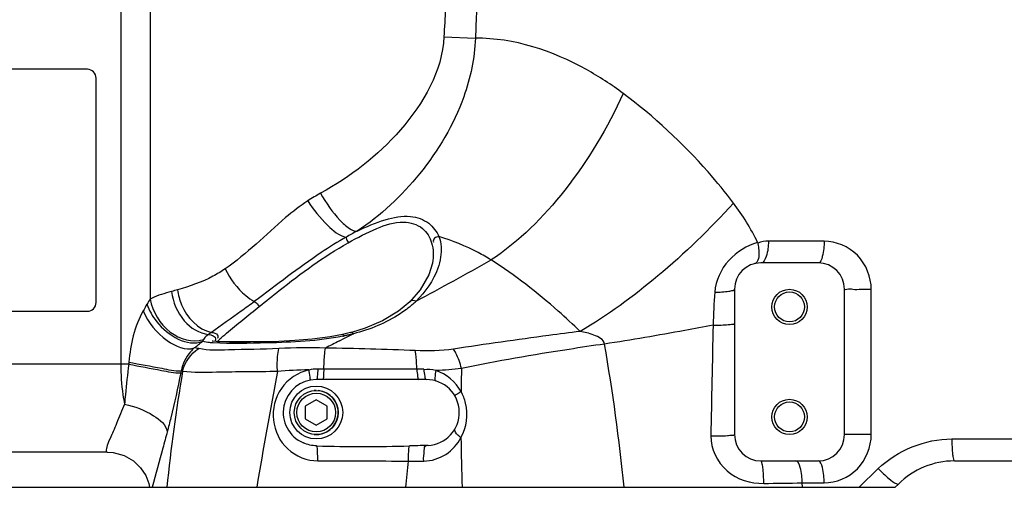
# Model space of a CAD drawing. Header units: millimetres. Extents: x 0 to 11890, y 0 to 8410.
# Tile 70 of 104: x 5706 to 5929, y 4619 to 4725. Entities that reach past the tile are written whole.
import ezdxf

# ---------------------------------------------------------------- set-up
doc = ezdxf.new("R2010")
doc.units = ezdxf.units.MM
doc.header["$LTSCALE"] = 653.95
doc.layers.get('0').update_dxf_attribs({"linetype": 'CONTINUOUS'})
for name, color, linetype in [('304103000011DXF_CONTINUOUS_LINE', 7, 'CONTINUOUS'), ('304112000230DXF_CONTINUOUS_LINE', 7, 'CONTINUOUS'), ('501023000001DXF_CONTINUOUS_LINE', 7, 'CONTINUOUS'), ('504021000002DXF_CONTINUOUS_LINE', 7, 'CONTINUOUS'), ('604006000006DXF_CONTINUOUS_LINE', 7, 'CONTINUOUS'), ('RB30-1-B-JSZL_DXF_DIMENSION', 7, 'CONTINUOUS')]:
    doc.layers.add(name, color=color, linetype=linetype)
doc.styles.get("Standard").update_dxf_attribs({"font": 'txt', "width": 0.7})
doc.dimstyles.new('DIMSTYLE_10', dxfattribs={"dimtxt": 70, "dimasz": 50, "dimexe": 1.5, "dimexo": 0, "dimgap": 1.75, "dimtad": 1, "dimdsep": 46, "dimtxsty": 'Standard', "dimblk": '_FILLED', "dimblk1": '_FILLED', "dimblk2": '_FILLED', "dimcen": 0.09, "dimclrt": 5, "dimazin": 2, "dimtp": 1.2, "dimtm": 1.2, "dimtfac": 1, "dimtofl": 0, "dimtmove": 0, "dimatfit": 3, "dimldrblk": '_FILLED', "dimfxl": 0, "dimtolj": 1, "dimarcsym": 0})
doc.dimstyles.new('DIMSTYLE_8', dxfattribs={"dimtxt": 70, "dimasz": 50, "dimexe": 1.5, "dimexo": 0, "dimgap": 1.75, "dimtad": 1, "dimdsep": 46, "dimtxsty": 'Standard', "dimblk": '_FILLED', "dimblk1": '_FILLED', "dimblk2": '_FILLED', "dimcen": 0.09, "dimclrt": 5, "dimazin": 2, "dimtp": 0.8, "dimtm": 0.8, "dimtfac": 1, "dimtofl": 0, "dimtmove": 0, "dimatfit": 3, "dimldrblk": '_FILLED', "dimfxl": 0, "dimtolj": 1, "dimarcsym": 0})

# ---------------------------------------------------------------- blocks, each defined once
blk = doc.blocks.new('_FILLED')
at = {"color": 0, "linetype": 'ByBlock'}
blk.add_solid([(0, 0), (-1, 0.17), (-1, -0.17)], dxfattribs=at)
blk = doc.blocks.new('*D18')
at = {"layer": 'RB30-1-B-JSZL_DXF_DIMENSION', "color": 2, "linetype": 'Continuous'}
for p, q in [((6024.13, 5074.16), (5526.73, 5074.16)), ((5541.73, 5074.16), (5541.73, 4846.66)), ((5541.73, 4619.16), (5541.73, 4846.66)), ((5759.44, 4619.16), (5526.73, 4619.16))]:
    blk.add_line(p, q, dxfattribs=at)
at = {"layer": 'RB30-1-B-JSZL_DXF_DIMENSION', "color": 2, "linetype": 'Continuous', "xscale": 50, "yscale": 50, "zscale": 50}
for p, rotation in [((5541.73, 5074.16), 90), ((5541.73, 4619.16), 270)]:
    blk.add_blockref('_FILLED', p, dxfattribs=dict(at, rotation=rotation))
blk = doc.blocks.new('*D24')
at = {"layer": 'RB30-1-B-JSZL_DXF_DIMENSION', "color": 2, "linetype": 'Continuous'}
for p, q in [((7104.19, 5958.16), (5344.32, 5958.16)), ((5359.32, 5958.16), (5359.32, 5288.66)), ((5359.32, 4619.16), (5359.32, 5288.66)), ((5759.44, 4619.16), (5344.32, 4619.16))]:
    blk.add_line(p, q, dxfattribs=at)
at = {"layer": 'RB30-1-B-JSZL_DXF_DIMENSION', "color": 2, "linetype": 'Continuous', "xscale": 50, "yscale": 50, "zscale": 50}
for p, rotation in [((5359.32, 5958.16), 90), ((5359.32, 4619.16), 270)]:
    blk.add_blockref('_FILLED', p, dxfattribs=dict(at, rotation=rotation))

msp = doc.modelspace()

# ---------------------------------------------------------------- linework, layer by layer
at = {"layer": '304103000011DXF_CONTINUOUS_LINE', "color": 9, "linetype": 'Continuous'}
for p, q in [((5728.563, 4747.164), (5728.563, 4647.164)), ((5735.268, 4747.164), (5735.268, 4661.949)), ((5801.987, 4721.531), (5809.121, 4721.224)), ((5888.338, 4675.087), (5875.684, 4675.087)), ((5735.585, 4662.109), (5735.268, 4661.949)), ((5747.357, 4652.788), (5747.326, 4652.724)), ((5750.517, 4652.295), (5763.666, 4652.295)), ((5778.235, 4652.443), (5779.408, 4653.044)), ((5779.408, 4653.044), (5781.176, 4653.949)), ((5781.176, 4653.949), (5781.4, 4654.063)), ((5730.373, 4647.164), (5642.979, 4647.164)), ((5730.415, 4647.64), (5730.373, 4647.164)), ((5742.286, 4645.623), (5742.193, 4645.156)), ((5899.043, 4631.16), (5892.979, 4631.164)), ((5917.372, 4630.166), (5958.587, 4630.166)), ((5896.286, 4619.164), (5900.652, 4623.418)), ((5883.462, 4619.164), (5883.348, 4620.178)), ((5883.348, 4620.178), (5888.336, 4620.178))]:
    msp.add_line(p, q, dxfattribs=at)
at = {"layer": '304103000011DXF_CONTINUOUS_LINE', "color": 7, "linetype": 'Continuous'}
for p, q in [((5799.359, 4670.165), (5799.355, 4670.145)), ((5886.979, 4670.164), (5873.979, 4670.164)), ((5796.568, 4664.014), (5794.209, 4661.327)), ((5867.979, 4664.164), (5867.979, 4631.164)), ((5892.979, 4631.164), (5892.979, 4664.164)), ((5784.06, 4655.339), (5780.953, 4654.383)), ((5779.212, 4653.956), (5778.967, 4653.901)), ((5780.739, 4654.327), (5779.212, 4653.956)), ((5780.953, 4654.383), (5780.739, 4654.327)), ((5797.979, 4643.664), (5772.979, 4643.664)), ((5725.48, 4627.164), (5642.979, 4627.164)), ((5725.533, 4627.164), (5726.827, 4627.067)), ((5873.979, 4625.164), (5886.979, 4625.164)), ((5917.935, 4625.164), (5958.024, 4625.164)), ((5734.227, 4621.812), (5734.916, 4620.05)), ((5734.915, 4620.055), (5735.118, 4619.164)), ((5734.916, 4620.05), (5735.118, 4619.164)), ((5735.138, 4619.164), (5904.479, 4619.164)), ((5905.207, 4619.892), (5904.479, 4619.164))]:
    msp.add_line(p, q, dxfattribs=at)
for points in [[(5799.355, 4670.145), (5798.534, 4667.441), (5796.568, 4664.014)], [(5794.209, 4661.327), (5791.66, 4659.213), (5788.027, 4657.022), (5784.06, 4655.339)], [(5778.966, 4653.901), (5776.109, 4653.361), (5772.042, 4652.835), (5768.122, 4652.511), (5764.441, 4652.32), (5761.072, 4652.213), (5758.071, 4652.162), (5755.475, 4652.148), (5753.303, 4652.163), (5751.567, 4652.208), (5750.274, 4652.283), (5749.45, 4652.382), (5749.35, 4652.402)], [(5798.362, 4628.673), (5798.157, 4628.665), (5797.955, 4628.661)], [(5725.48, 4627.164), (5726.879, 4627.063), (5729.345, 4626.371)], [(5729.345, 4626.371), (5731.441, 4625.149), (5733.078, 4623.57), (5734.227, 4621.812)]]:
    msp.add_lwpolyline(points, dxfattribs=at)
for centre, radius in [((5880.479, 4660.164), 4), ((5880.479, 4660.164), 3.4), ((5880.479, 4635.164), 4), ((5880.479, 4635.164), 3.4)]:
    msp.add_circle(centre, radius, dxfattribs=at)
at = {"layer": '304103000011DXF_CONTINUOUS_LINE', "color": 9, "linetype": 'Continuous'}
for centre, radius, start, end in [((7542.786, 4635.65), 1742.917, 176.962073, 177.175635), ((7845.253, 4635.459), 2037.938, 177.406059, 177.588033), ((5824.518, 4651.127), 54.172, 25.91028, 37.05421), ((5779.228, 4678.538), 23.678, 311.0655, 313.8822), ((13230.566, 4495.921), 7369.19, 178.7551004, 178.9509641), ((5676.654, 4739.986), 112.479, 307.59094, 308.83644), ((5754.237, 4647.272), 6.25, 126.51495, 126.93842), ((6340.653, 3555.278), 1232.917, 117.140125, 117.306541), ((5769.97, 4697.609), 45.013, 281.62433, 281.96004), ((5371.633, 4571.45), 473.688, 5.78103, 9.75737), ((6148.523, 4577.155), 411.629, 170.43973, 174.14249), ((5739.354, 4635.778), 10.273, 71.51089, 73.41703), ((7627.529, 4299.343), 1895.265, 169.475629, 170.285016), ((5773.258, 4524.618), 121.245, 90.94351, 94.30925), ((5774.572, 4110.313), 535.707, 89.98559, 90.13126), ((5770.41, -3613.556), 8259.577, 89.8236937, 89.9701906), ((6195.335, 4635.643), 389.511, 178.4481, 179.22589), ((6245.247, 4635.707), 439.426, 180.68517, 182.15752), ((4209.819, 4785.648), 1592.224, 353.998133, 354.214068)]:
    msp.add_arc(centre, radius, start, end, dxfattribs=at)
at = {"layer": '304103000011DXF_CONTINUOUS_LINE', "color": 7, "linetype": 'Continuous'}
for centre, radius, start, end in [((5873.979, 4664.164), 6, 90, 180), ((5886.979, 4664.164), 6, 0, 90), ((5772.979, 4636.164), 7.5, 90, 247.08295), ((5797.979, 4636.164), 7.5, 272.92095, 90), ((5873.979, 4631.164), 6, 180, 270), ((5886.979, 4631.164), 6, 270, 360), ((5783.653, 4991.609), 363.188, 268.32916, 271.66271), ((5917.935, 4607.164), 18, 90, 135)]:
    msp.add_arc(centre, radius, start, end, dxfattribs=at)
at = {"layer": '304103000011DXF_CONTINUOUS_LINE', "color": 9, "linetype": 'Continuous'}
for points, knots in [([(5801.987, 4721.531), (5801.604, 4713.768), (5793.091, 4699.169), (5780.734, 4689.703), (5773.956, 4685.998)], [0, 0, 0, 0, 0.5015598, 1, 1, 1, 1]), ([(5809.121, 4721.224), (5808.954, 4716.7), (5806.58, 4705.498), (5797.34, 4690.076), (5787.616, 4680.896), (5782.234, 4677.363)], [0, 0, 0, 0, 0.2560474, 0.6358458, 1, 1, 1, 1]), ([(5842.677, 4708.701), (5840.03, 4710.677), (5829.995, 4717.277), (5817.864, 4721.327), (5809.121, 4721.224)], [0, 0, 0, 0, 0.2742192, 1, 1, 1, 1]), ([(5842.677, 4708.701), (5839.213, 4700.862), (5830.76, 4686.829), (5819.126, 4675.053), (5812.721, 4670.834)], [0, 0, 0, 0, 0.5277111, 1, 1, 1, 1]), ([(5867.751, 4683.769), (5865.918, 4686.194), (5858.448, 4695.344), (5849.703, 4703.454), (5842.677, 4708.701)], [0, 0, 0, 0, 0.2573829, 1, 1, 1, 1]), ([(5773.956, 4685.998), (5775.159, 4683.795), (5777.174, 4680.873), (5780.14, 4678.142), (5781.623, 4677.356), (5782.234, 4677.363)], [0, 0, 0, 0, 0.6156107, 0.8501858, 1, 1, 1, 1]), ([(5771.045, 4684.247), (5769.291, 4683.101), (5762.86, 4678.148), (5757.261, 4672.171), (5752.278, 4668.818)], [0, 0, 0, 0, 0.2586441, 1, 1, 1, 1]), ([(5771.045, 4684.247), (5772.321, 4682.229), (5774.85, 4679.177), (5778.144, 4676.327), (5779.777, 4676.04)], [0, 0, 0, 0, 0.590137, 1, 1, 1, 1]), ([(5867.751, 4683.769), (5862.431, 4677.85), (5851.452, 4667.299), (5839.171, 4658.221), (5832.911, 4654.611)], [0, 0, 0, 0, 0.5241066, 1, 1, 1, 1]), ([(5780.218, 4674.746), (5782.342, 4675.928), (5786.308, 4678.008), (5792.15, 4679.98), (5797.265, 4678.589), (5798.8, 4675.977), (5799.185, 4674.746)], [0, 0, 0, 0, 0.332985, 0.6163958, 0.8232543, 1, 1, 1, 1]), ([(5782.234, 4677.363), (5784.313, 4678.369), (5788.187, 4680.071), (5793.931, 4681.214), (5798.617, 4679.64), (5800.332, 4677.304), (5800.834, 4676.14)], [0, 0, 0, 0, 0.3310041, 0.6068486, 0.8183906, 1, 1, 1, 1]), ([(5779.777, 4676.04), (5777.839, 4674.956), (5770.638, 4670.405), (5763.947, 4665.135), (5758.908, 4661.376)], [0, 0, 0, 0, 0.2609811, 1, 1, 1, 1]), ([(5760.019, 4660.234), (5761.526, 4661.449), (5767.995, 4666.628), (5774.662, 4671.653), (5780.218, 4674.746)], [0, 0, 0, 0, 0.233342, 1, 1, 1, 1]), ([(5779.777, 4676.04), (5779.779, 4675.98), (5779.824, 4675.561), (5780.027, 4675.174), (5780.21, 4674.865)], [0, 0, 0, 0, 0.1421762, 1, 1, 1, 1]), ([(5800.834, 4676.14), (5800.485, 4676.074), (5799.792, 4675.983), (5799.457, 4675.183), (5799.578, 4674.911)], [0, 0, 0, 0, 0.544007, 1, 1, 1, 1]), ([(5812.721, 4670.834), (5811.76, 4671.421), (5807.98, 4673.566), (5803.924, 4675.234), (5800.834, 4676.14)], [0, 0, 0, 0, 0.2590393, 1, 1, 1, 1]), ([(5873.245, 4674.798), (5870.761, 4674.114), (5866.097, 4671.223), (5863.642, 4666.134), (5863.482, 4663.513)], [0, 0, 0, 0, 0.4952229, 1, 1, 1, 1]), ([(5873.245, 4674.798), (5873.333, 4674.358), (5873.529, 4672.944), (5873.616, 4671.356), (5873.138, 4670.474)], [0, 0, 0, 0, 0.308772, 1, 1, 1, 1]), ([(5875.684, 4675.087), (5875.678, 4673.913), (5875.582, 4672.341), (5874.603, 4670.164), (5873.979, 4670.164)], [0, 0, 0, 0, 0.6532084, 1, 1, 1, 1]), ([(5888.338, 4675.087), (5888.333, 4673.917), (5888.22, 4672.494), (5887.554, 4670.164), (5886.979, 4670.164)], [0, 0, 0, 0, 0.6704565, 1, 1, 1, 1]), ([(5899.044, 4664.105), (5899.044, 4666.905), (5896.818, 4672.686), (5891.072, 4675.087), (5888.338, 4675.087)], [0, 0, 0, 0, 0.5059905, 1, 1, 1, 1]), ([(5801.227, 4671.498), (5801.098, 4670.638), (5800.126, 4666.878), (5797.791, 4663.557), (5795.641, 4661.472)], [0, 0, 0, 0, 0.225055, 1, 1, 1, 1]), ([(5832.911, 4654.611), (5831.284, 4656.168), (5824.967, 4662.062), (5818.111, 4667.404), (5812.721, 4670.834)], [0, 0, 0, 0, 0.2606598, 1, 1, 1, 1]), ([(5873.138, 4670.474), (5873.075, 4670.358), (5872.936, 4670.157), (5872.718, 4670.031), (5872.612, 4670.006)], [0, 0, 0, 0, 0.5482206, 1, 1, 1, 1]), ([(5752.278, 4668.818), (5751.385, 4668.217), (5748.012, 4666.138), (5744.231, 4664.822), (5741.458, 4664.054)], [0, 0, 0, 0, 0.2722073, 1, 1, 1, 1]), ([(5752.278, 4668.818), (5753.363, 4666.499), (5755.492, 4663.726), (5758.223, 4661.769), (5758.908, 4661.376)], [0, 0, 0, 0, 0.7642018, 1, 1, 1, 1]), ([(5740.09, 4663.676), (5740.393, 4661.275), (5742.176, 4656.847), (5746.393, 4654.109), (5748.489, 4653.903)], [0, 0, 0, 0, 0.5346962, 1, 1, 1, 1]), ([(5741.458, 4664.054), (5741.612, 4662.896), (5742.673, 4658.817), (5746.126, 4654.993), (5749.143, 4654.384)], [0, 0, 0, 0, 0.2752193, 1, 1, 1, 1]), ([(5863.482, 4663.513), (5864.553, 4663.527), (5866.065, 4663.596), (5867.383, 4663.843), (5867.979, 4664.028), (5867.979, 4664.164)], [0, 0, 0, 0, 0.6985137, 0.911226, 1, 1, 1, 1]), ([(5899.044, 4664.105), (5898.306, 4664.103), (5896.95, 4664.143), (5894.928, 4664.006), (5893.982, 4664.325), (5892.979, 4664), (5892.979, 4664.164)], [0, 0, 0, 0, 0.3649237, 0.6926109, 0.9191148, 1, 1, 1, 1]), ([(5735.268, 4661.949), (5735.777, 4659.068), (5738.72, 4653.823), (5744.869, 4651.985), (5747.326, 4652.724)], [0, 0, 0, 0, 0.5327525, 1, 1, 1, 1]), ([(5758.908, 4661.376), (5757.92, 4660.639), (5754.704, 4658.255), (5751.395, 4655.999), (5749.143, 4654.384)], [0, 0, 0, 0, 0.3077573, 1, 1, 1, 1]), ([(5733.644, 4659.239), (5734.849, 4656.606), (5737.857, 4652.623), (5743.28, 4650.128), (5745.269, 4650.859)], [0, 0, 0, 0, 0.5774828, 1, 1, 1, 1]), ([(5734.509, 4660.77), (5735.026, 4659.343), (5737.488, 4654.823), (5743.709, 4650.894), (5747.19, 4652.372)], [0, 0, 0, 0, 0.2864884, 1, 1, 1, 1]), ([(5751.014, 4652.797), (5751.516, 4653.274), (5754.473, 4655.81), (5757.528, 4658.224), (5760.019, 4660.234)], [0, 0, 0, 0, 0.1778344, 1, 1, 1, 1]), ([(5794.783, 4660.686), (5793.928, 4659.941), (5789.924, 4656.918), (5785.146, 4655.034), (5781.4, 4654.063)], [0, 0, 0, 0, 0.2265989, 1, 1, 1, 1]), ([(5832.911, 4654.611), (5830.547, 4654.3), (5820.957, 4653.014), (5811.37, 4651.704), (5804.167, 4650.571)], [0, 0, 0, 0, 0.246427, 1, 1, 1, 1]), ([(5838.469, 4651.729), (5838.268, 4652.773), (5835.906, 4653.966), (5833.966, 4654.412), (5832.911, 4654.611)], [0, 0, 0, 0, 0.497515, 1, 1, 1, 1]), ([(5863.115, 4656.024), (5860.985, 4655.608), (5852.792, 4654.051), (5844.57, 4652.647), (5838.469, 4651.729)], [0, 0, 0, 0, 0.2602187, 1, 1, 1, 1]), ([(5863.115, 4656.024), (5863.739, 4656.025), (5864.857, 4656.054), (5866.469, 4656.081), (5867.253, 4656.256), (5867.979, 4656.255), (5867.979, 4656.386)], [0, 0, 0, 0, 0.382159, 0.7043949, 0.9199198, 1, 1, 1, 1]), ([(5747.326, 4652.724), (5747.303, 4652.672), (5747.249, 4652.546), (5747.207, 4652.415), (5747.183, 4652.337)], [0, 0, 0, 0, 0.4124592, 1, 1, 1, 1]), ([(5749.559, 4651.985), (5749.287, 4652), (5748.496, 4652.067), (5747.654, 4652.117), (5747.19, 4652.372)], [0, 0, 0, 0, 0.3399739, 1, 1, 1, 1]), ([(5748.489, 4653.903), (5748.353, 4653.798), (5747.941, 4653.469), (5747.524, 4653.106), (5747.357, 4652.788)], [0, 0, 0, 0, 0.3230814, 1, 1, 1, 1]), ([(5749.143, 4654.384), (5749.027, 4654.301), (5748.817, 4654.15), (5748.61, 4653.995), (5748.521, 4653.919)], [0, 0, 0, 0, 0.5502856, 1, 1, 1, 1]), ([(5779.04, 4653.519), (5773.385, 4652.355), (5763.473, 4651.983), (5753.629, 4651.756), (5749.559, 4651.985)], [0, 0, 0, 0, 0.586182, 1, 1, 1, 1]), ([(5750.121, 4652.866), (5750.113, 4652.815), (5750.087, 4652.707), (5750.045, 4652.604), (5750.02, 4652.551)], [0, 0, 0, 0, 0.4688165, 1, 1, 1, 1]), ([(5750.517, 4652.295), (5750.591, 4652.376), (5750.76, 4652.558), (5750.943, 4652.725), (5751.048, 4652.815)], [0, 0, 0, 0, 0.4418078, 1, 1, 1, 1]), ([(5750.549, 4653.766), (5750.596, 4653.69), (5750.666, 4653.505), (5750.649, 4653.308), (5750.625, 4653.21)], [0, 0, 0, 0, 0.469396, 1, 1, 1, 1]), ([(5750.625, 4653.21), (5750.617, 4653.18), (5750.598, 4653.117), (5750.575, 4653.057), (5750.561, 4653.026)], [0, 0, 0, 0, 0.4820246, 1, 1, 1, 1]), ([(5779.298, 4653.573), (5779.248, 4653.665), (5779.176, 4653.798), (5779.021, 4653.913), (5778.967, 4653.901)], [0, 0, 0, 0, 0.6520276, 1, 1, 1, 1]), ([(5780.004, 4653.727), (5779.886, 4653.702), (5779.649, 4653.655), (5779.411, 4653.613), (5779.29, 4653.593)], [0, 0, 0, 0, 0.4973723, 1, 1, 1, 1]), ([(5780.707, 4653.889), (5780.59, 4653.86), (5780.357, 4653.804), (5780.122, 4653.752), (5780.004, 4653.727)], [0, 0, 0, 0, 0.4984167, 1, 1, 1, 1]), ([(5781.4, 4654.063), (5781.285, 4654.034), (5781.054, 4653.975), (5780.823, 4653.917), (5780.707, 4653.889)], [0, 0, 0, 0, 0.499305, 1, 1, 1, 1]), ([(5781.4, 4654.063), (5781.333, 4654.16), (5781.222, 4654.311), (5781.023, 4654.402), (5780.953, 4654.383)], [0, 0, 0, 0, 0.622099, 1, 1, 1, 1]), ([(5745.269, 4650.859), (5744.961, 4650.58), (5743.553, 4649.127), (5742.575, 4647.206), (5742.286, 4645.623)], [0, 0, 0, 0, 0.2053141, 1, 1, 1, 1]), ([(5764.505, 4650.696), (5760.682, 4650.461), (5754.64, 4650.536), (5748.477, 4650.21), (5746.282, 4650.696)], [0, 0, 0, 0, 0.6300619, 1, 1, 1, 1]), ([(5764.148, 4645.52), (5764.127, 4646.036), (5764.104, 4647.763), (5764.182, 4649.523), (5764.505, 4650.696)], [0, 0, 0, 0, 0.2979582, 1, 1, 1, 1]), ([(5774.707, 4646.02), (5774.718, 4646.485), (5774.776, 4648.083), (5774.881, 4649.683), (5775.051, 4650.805)], [0, 0, 0, 0, 0.2905978, 1, 1, 1, 1]), ([(5795.825, 4645.983), (5795.816, 4646.384), (5795.761, 4647.805), (5795.645, 4649.228), (5795.475, 4650.235)], [0, 0, 0, 0, 0.2820914, 1, 1, 1, 1]), ([(5805.967, 4646.192), (5805.673, 4647.378), (5805.145, 4648.891), (5804.362, 4650.268), (5804.167, 4650.571)], [0, 0, 0, 0, 0.7721211, 1, 1, 1, 1]), ([(5838.469, 4651.729), (5835.782, 4651.338), (5824.914, 4649.7), (5814.07, 4647.869), (5805.967, 4646.192)], [0, 0, 0, 0, 0.24707, 1, 1, 1, 1]), ([(5728.563, 4647.164), (5728.563, 4644.84), (5728.762, 4641.782), (5729.287, 4638.777), (5729.434, 4638.066)], [0, 0, 0, 0, 0.7619266, 1, 1, 1, 1]), ([(5730.373, 4647.164), (5730.079, 4644.858), (5729.759, 4641.826), (5729.492, 4638.789), (5729.434, 4638.067)], [0, 0, 0, 0, 0.7624519, 1, 1, 1, 1]), ([(5730.373, 4647.164), (5732.843, 4646.645), (5736.77, 4645.983), (5740.72, 4645.149), (5742.193, 4645.156)], [0, 0, 0, 0, 0.6313817, 1, 1, 1, 1]), ([(5730.416, 4647.64), (5732.894, 4647.116), (5736.836, 4646.451), (5740.804, 4645.608), (5742.286, 4645.623)], [0, 0, 0, 0, 0.630991, 1, 1, 1, 1]), ([(5764.148, 4645.52), (5759.543, 4645.346), (5752.387, 4645.473), (5745.152, 4645.115), (5742.612, 4645.52)], [0, 0, 0, 0, 0.641768, 1, 1, 1, 1]), ([(5771.261, 4645.847), (5768.823, 4645.313), (5764.242, 4642.192), (5762.345, 4634.38), (5765.828, 4627.2), (5770.875, 4625.182), (5773.323, 4625.178)], [0, 0, 0, 0, 0.253183, 0.5050703, 0.7516479, 1, 1, 1, 1]), ([(5771.261, 4645.847), (5771.363, 4645.296), (5771.324, 4644.736), (5771.659, 4643.55), (5771.436, 4643.503)], [0, 0, 0, 0, 0.7109398, 1, 1, 1, 1]), ([(5773.345, 4646.019), (5773.329, 4645.453), (5773.191, 4644.893), (5773.213, 4643.664), (5772.979, 4643.664)], [0, 0, 0, 0, 0.7075949, 1, 1, 1, 1]), ([(5774.707, 4646.02), (5774.694, 4645.454), (5774.539, 4644.908), (5774.623, 4643.664), (5774.392, 4643.664)], [0, 0, 0, 0, 0.7104271, 1, 1, 1, 1]), ([(5795.825, 4645.983), (5795.846, 4645.424), (5795.957, 4644.842), (5796.046, 4643.664), (5796.284, 4643.664)], [0, 0, 0, 0, 0.7017253, 1, 1, 1, 1]), ([(5797.406, 4645.983), (5797.432, 4645.423), (5797.521, 4644.801), (5797.731, 4643.664), (5797.979, 4643.664)], [0, 0, 0, 0, 0.6927197, 1, 1, 1, 1]), ([(5800.172, 4645.692), (5800.045, 4645.159), (5799.949, 4644.541), (5799.872, 4643.425), (5800.107, 4643.356)], [0, 0, 0, 0, 0.6904167, 1, 1, 1, 1]), ([(5742.193, 4645.156), (5741.519, 4641.75), (5740.53, 4637.287), (5739.405, 4632.859), (5739.127, 4631.798)], [0, 0, 0, 0, 0.759973, 1, 1, 1, 1]), ([(5805.859, 4640.905), (5805.508, 4640.688), (5805.251, 4640.38), (5804.402, 4640.041), (5804.48, 4639.905)], [0, 0, 0, 0, 0.7245707, 1, 1, 1, 1]), ([(5805.852, 4630.452), (5807.166, 4632.75), (5807.704, 4636.771), (5806.321, 4640.098), (5805.859, 4640.905)], [0, 0, 0, 0, 0.7399931, 1, 1, 1, 1]), ([(5729.434, 4638.066), (5728.841, 4636.603), (5727.73, 4634.086), (5726.302, 4630.421), (5725.398, 4628.86), (5725.212, 4627.163), (5725.48, 4627.164)], [0, 0, 0, 0, 0.4039612, 0.7260009, 0.9314737, 1, 1, 1, 1]), ([(5729.435, 4638.066), (5731.749, 4637.57), (5735.368, 4636.266), (5738.871, 4633.371), (5739.127, 4631.798)], [0, 0, 0, 0, 0.5975854, 1, 1, 1, 1]), ([(5805.852, 4630.452), (5805.613, 4630.624), (5805.041, 4631.091), (5804.223, 4631.976), (5804.485, 4632.431)], [0, 0, 0, 0, 0.3593551, 1, 1, 1, 1]), ([(5739.127, 4631.798), (5738.801, 4630.553), (5737.68, 4626.337), (5736.465, 4622.146), (5735.717, 4619.164)], [0, 0, 0, 0, 0.2950361, 1, 1, 1, 1]), ([(5797.383, 4625.142), (5799.132, 4625.147), (5802.651, 4626.228), (5805.049, 4628.944), (5805.852, 4630.452)], [0, 0, 0, 0, 0.5058601, 1, 1, 1, 1]), ([(5862.611, 4630.837), (5862.558, 4627.929), (5865.498, 4621.841), (5871.678, 4620.002), (5874.616, 4620.046)], [0, 0, 0, 0, 0.4974597, 1, 1, 1, 1]), ([(5862.611, 4630.837), (5863.285, 4630.834), (5864.507, 4630.86), (5866.288, 4630.861), (5867.15, 4631.065), (5867.979, 4631.018), (5867.979, 4631.164)], [0, 0, 0, 0, 0.3751357, 0.6992547, 0.9190368, 1, 1, 1, 1]), ([(5888.336, 4620.178), (5891.069, 4620.179), (5896.815, 4622.579), (5899.043, 4628.36), (5899.043, 4631.16)], [0, 0, 0, 0, 0.4939678, 1, 1, 1, 1]), ([(5917.372, 4630.166), (5917.372, 4628.985), (5917.401, 4627.284), (5917.66, 4625.873), (5917.789, 4625.164), (5917.935, 4625.164)], [0, 0, 0, 0, 0.6972745, 0.9138335, 1, 1, 1, 1]), ([(5773.324, 4625.178), (5773.338, 4625.885), (5773.273, 4627.002), (5773.248, 4628.186), (5773.064, 4628.576)], [0, 0, 0, 0, 0.6207245, 1, 1, 1, 1]), ([(5793.931, 4625.133), (5793.916, 4625.847), (5793.982, 4626.979), (5794.005, 4628.177), (5794.191, 4628.574)], [0, 0, 0, 0, 0.6194673, 1, 1, 1, 1]), ([(5797.377, 4625.141), (5797.348, 4625.943), (5797.483, 4626.907), (5797.561, 4628.584), (5797.955, 4628.661)], [0, 0, 0, 0, 0.6664596, 1, 1, 1, 1]), ([(5874.616, 4620.046), (5874.62, 4621.251), (5874.573, 4622.979), (5874.307, 4624.45), (5874.134, 4625.164), (5873.979, 4625.164)], [0, 0, 0, 0, 0.6936408, 0.9111203, 1, 1, 1, 1]), ([(5883.348, 4620.178), (5883.347, 4621.363), (5883.246, 4622.857), (5882.455, 4625.164), (5881.855, 4625.164)], [0, 0, 0, 0, 0.6637466, 1, 1, 1, 1]), ([(5888.336, 4620.178), (5888.335, 4621.361), (5888.221, 4622.797), (5887.561, 4625.164), (5886.979, 4625.164)], [0, 0, 0, 0, 0.6702917, 1, 1, 1, 1]), ([(5900.652, 4623.418), (5901.412, 4622.625), (5902.743, 4621.406), (5904.161, 4620.199), (5904.827, 4619.923)], [0, 0, 0, 0, 0.6038427, 1, 1, 1, 1]), ([(5904.827, 4619.923), (5904.904, 4619.891), (5905.023, 4619.843), (5905.173, 4619.857), (5905.207, 4619.892)], [0, 0, 0, 0, 0.6320266, 1, 1, 1, 1])]:
    msp.add_open_spline(points, degree=3, knots=knots, dxfattribs=at)
for points in [[(5773.956, 4685.998), (5772.962, 4685.455), (5771.993, 4684.866), (5771.045, 4684.247)], [(5782.234, 4677.363), (5781.408, 4676.936), (5780.585, 4676.501), (5779.786, 4676.025)], [(5799.185, 4674.746), (5799.642, 4673.287), (5799.624, 4671.67), (5799.359, 4670.165)], [(5800.834, 4676.14), (5801.391, 4674.691), (5801.456, 4673.034), (5801.227, 4671.498)], [(5875.684, 4675.087), (5874.88, 4675.087), (5874.011, 4675.064), (5873.307, 4674.674)], [(5795.641, 4661.472), (5801.369, 4664.529), (5807.046, 4667.679), (5812.721, 4670.834)], [(5740.09, 4663.676), (5738.559, 4663.247), (5737.014, 4662.805), (5735.585, 4662.109)], [(5741.458, 4664.054), (5741.005, 4663.929), (5740.552, 4663.808), (5740.102, 4663.676)], [(5863.482, 4663.513), (5863.33, 4661.018), (5863.197, 4658.522), (5863.115, 4656.024)], [(5899.043, 4631.16), (5899.043, 4642.142), (5899.044, 4653.123), (5899.044, 4664.105)], [(5735.268, 4661.949), (5734.986, 4661.573), (5734.713, 4661.175), (5734.558, 4660.731)], [(5758.908, 4661.376), (5759.364, 4661.104), (5759.743, 4660.687), (5760.019, 4660.234)], [(5795.641, 4661.472), (5795.195, 4661.649), (5794.552, 4661.662), (5794.209, 4661.326)], [(5733.644, 4659.239), (5731.664, 4655.748), (5730.771, 4651.638), (5730.415, 4647.64)], [(5734.509, 4660.77), (5734.225, 4660.253), (5733.938, 4659.736), (5733.63, 4659.233)], [(5748.489, 4653.903), (5749.133, 4653.913), (5750.216, 4653.503), (5750.121, 4652.866)], [(5749.143, 4654.384), (5749.654, 4654.349), (5750.279, 4654.201), (5750.549, 4653.766)], [(5742.612, 4645.52), (5743.072, 4647.584), (5744.482, 4649.586), (5746.282, 4650.696)], [(5746.282, 4650.696), (5745.948, 4650.77), (5745.609, 4650.828), (5745.269, 4650.859)], [(5775.051, 4650.805), (5771.538, 4650.932), (5768.014, 4650.911), (5764.505, 4650.696)], [(5795.475, 4650.235), (5788.671, 4650.534), (5781.861, 4650.705), (5775.051, 4650.805)], [(5804.167, 4650.571), (5801.303, 4650.121), (5798.372, 4650.107), (5795.475, 4650.235)], [(5773.345, 4646.019), (5772.655, 4646.018), (5771.936, 4646.01), (5771.29, 4645.768)], [(5797.406, 4645.983), (5796.879, 4645.981), (5796.351, 4645.98), (5795.824, 4645.985)], [(5800.172, 4645.692), (5799.281, 4645.887), (5798.322, 4646.069), (5797.438, 4645.842)], [(5805.967, 4646.192), (5804.049, 4645.909), (5802.11, 4645.759), (5800.172, 4645.692)], [(5805.859, 4640.905), (5804.688, 4643.089), (5802.538, 4644.954), (5800.172, 4645.692)], [(5900.652, 4623.418), (5904.957, 4627.612), (5911.362, 4630.165), (5917.372, 4630.166)], [(5773.323, 4625.178), (5780.192, 4625.168), (5787.062, 4625.153), (5793.931, 4625.133)], [(5793.931, 4625.133), (5795.082, 4625.135), (5796.232, 4625.138), (5797.383, 4625.142)], [(5874.616, 4620.046), (5877.526, 4620.089), (5880.437, 4620.134), (5883.348, 4620.178)]]:
    msp.add_open_spline(points, degree=3, dxfattribs=at)
at = {"layer": '304103000011DXF_CONTINUOUS_LINE', "color": 7, "linetype": 'Continuous'}
for points in [[(5773.064, 4628.576), (5772.037, 4628.606), (5771.005, 4628.856), (5770.059, 4629.256)], [(5797.955, 4628.661), (5796.7, 4628.651), (5795.446, 4628.611), (5794.191, 4628.574)]]:
    msp.add_open_spline(points, degree=3, dxfattribs=at)
at = {"layer": '304112000230DXF_CONTINUOUS_LINE', "color": 7, "linetype": 'Continuous'}
for p, q in [((5720.979, 4714.164), (5649.979, 4714.164)), ((5722.979, 4661.164), (5722.979, 4712.164)), ((5649.979, 4659.164), (5720.979, 4659.164))]:
    msp.add_line(p, q, dxfattribs=at)
for centre, start, end in [((5720.979, 4712.164), 0, 90), ((5720.979, 4661.164), 270, 360)]:
    msp.add_arc(centre, 2, start, end, dxfattribs=at)
at = {"layer": '501023000001DXF_CONTINUOUS_LINE', "color": 7, "linetype": 'Continuous'}
for p, q in [((5772.979, 4639.05), (5770.479, 4637.607)), ((5775.479, 4637.607), (5772.979, 4639.05)), ((5770.479, 4637.607), (5770.479, 4634.72)), ((5775.479, 4634.72), (5775.479, 4637.607)), ((5770.479, 4634.72), (5772.979, 4633.277)), ((5772.979, 4633.277), (5775.479, 4634.72))]:
    msp.add_line(p, q, dxfattribs=at)
msp.add_circle((5772.979, 4636.164), 5, dxfattribs=at)
at = {"layer": '501023000001DXF_CONTINUOUS_LINE', "color": 9, "linetype": 'Continuous'}
msp.add_circle((5772.979, 4636.164), 4.4, dxfattribs=at)
at = {"layer": '504021000002DXF_CONTINUOUS_LINE', "color": 7, "linetype": 'Continuous'}
msp.add_circle((5772.979, 4636.164), 6, dxfattribs=at)
at = {"layer": '604006000006DXF_CONTINUOUS_LINE', "color": 7, "linetype": 'Continuous'}
for start, end in [(90, 95.3445), (264.65978, 84.65978)]:
    msp.add_arc((5772.979, 4636.164), 5, start, end, dxfattribs=at)

# ---------------------------------------------------------------- dimensions: what is measured, and where the dimension line sits
at = {"layer": 'RB30-1-B-JSZL_DXF_DIMENSION', "color": 2, "linetype": 'Continuous'}
for base, p1, p2, angle, dimstyle, picture, middle in [((5359.323, 4619.164), (7104.189, 5958.164), (5759.443, 4619.164), 270, 'DIMSTYLE_10', '*D24', (5359.323, 5190.664)), ((5541.729, 5074.164), (5759.443, 4619.164), (6024.132, 5074.164), 90, 'DIMSTYLE_8', '*D18', (5541.729, 4773.164))]:
    dim = msp.add_linear_dim(base=base, p1=p1, p2=p2, angle=angle, dimstyle=dimstyle, dxfattribs=at)
    dim.commit()
    dim.dimension.update_dxf_attribs({"geometry": picture, "text_midpoint": middle, "dimtype": 160})

doc.saveas('drawing.dxf')
